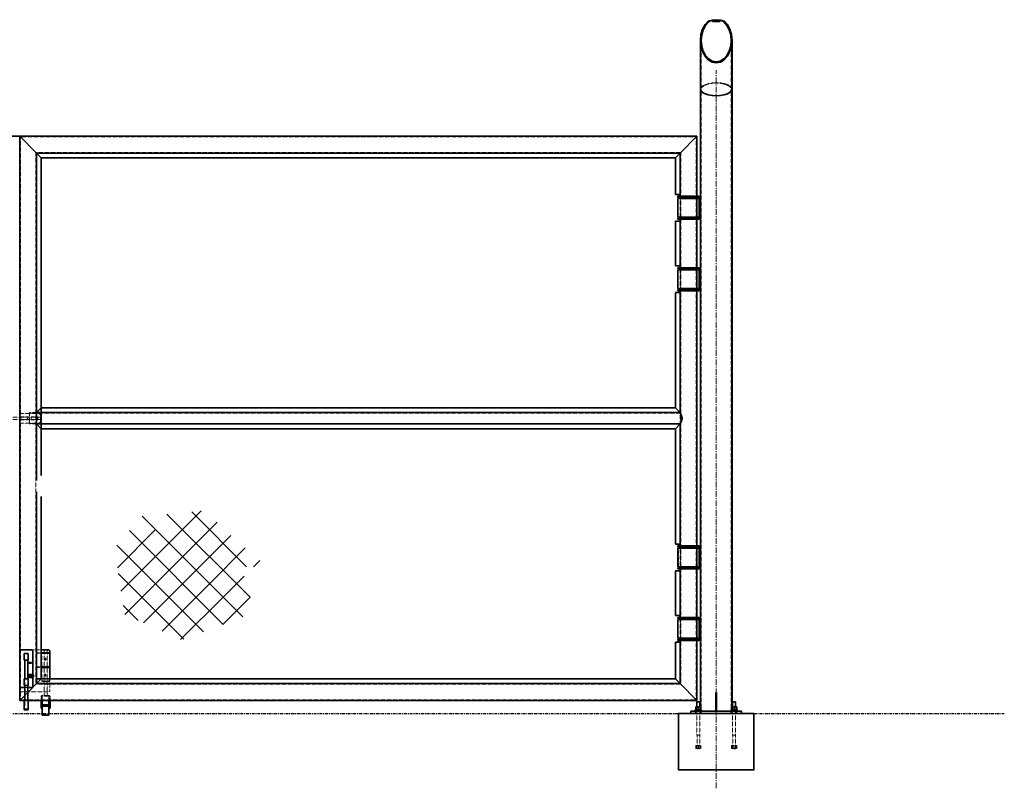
# Model space of a CAD drawing. Header units: millimetres. Extents: x 87190 to 157510, y -45248 to -22739.
# Tile 14 of 20: x 110350 to 115585, y -32995 to -28907. Entities that reach past the tile are written whole.
import ezdxf

# ---------------------------------------------------------------- set-up
doc = ezdxf.new("R2010")
doc.units = ezdxf.units.MM
doc.header["$LTSCALE"] = 5
for name, pattern in [('CENTER', [2, 1.25, -0.25, 0.25, -0.25]), ('HIDDEN', [0.375, 0.25, -0.125]), ('XKITLINE00', [0]), ('XKITLINE01', [4, 1, -1, 1, -1]), ('XKITLINE02', [4, 2, -2]), ('XKITLINE03', [6, 3, -1, 1, -1])]:
    doc.linetypes.add(name, pattern=pattern)
for name, color, linetype, lineweight in [('C-PRI', 134, 'Continuous', 35), ('G-EJES', 4, 'CENTER', 5), ('S-NUEVA', 3, 'Continuous', 35), ('S-PRI-OCU', 30, 'HIDDEN', 9)]:
    doc.layers.add(name, color=color, linetype=linetype, lineweight=lineweight)

msp = doc.modelspace()

# ---------------------------------------------------------------- linework, layer by layer
at = {"color": 3, "linetype": 'XKITLINE00'}
for p, q in [((114016.4, -28916), (113987.6, -28944.9)), ((114044.3, -28916.2), (114040.1, -28912)), ((114070.7, -28916.2), (114066.4, -28912)), ((114134.6, -28986.8), (114130.9, -28990.5)), ((114134.6, -28986.8), (114134.6, -28986.8)), ((114009.6, -29111.8), (114006.2, -29115.2))]:
    msp.add_line(p, q, dxfattribs=at)
at = {"ltscale": 5}
msp.add_line((110350.9, -29527.6), (110350, -29527.6), dxfattribs=at)
at = {"color": 251, "linetype": 'XKITLINE00'}
for p, q in [((111536.3, -32083.9), (111001.2, -31548.8)), ((111575.6, -31979.5), (111133, -31536.9)), ((111144, -31691.6), (111315.2, -31520.4)), ((111556.4, -31816.6), (111264.7, -31524.9)), ((111215.8, -31763.4), (111399.3, -31579.9)), ((110869.6, -31822.3), (111072.1, -31619.7)), ((111432.1, -32123.4), (110933.6, -31624.8)), ((111287.7, -31835.2), (111472.2, -31650.7)), ((111327.9, -32162.9), (110866.5, -31701.4)), ((110888.8, -31946.7), (111144, -31691.6)), ((111359.5, -31907.1), (111549.5, -31717.1)), ((110908.7, -32070.5), (111215.8, -31763.4)), ((111593.6, -31816.6), (111626.8, -31783.5)), ((111223.7, -32202.3), (110874.3, -31853)), ((111007.8, -32115.1), (111287.7, -31835.2)), ((111431.4, -31978.9), (111544, -31866.3)), ((111106.9, -32159.7), (111359.5, -31907.1)), ((111206, -32204.3), (111431.4, -31978.9)), ((111503.2, -32050.8), (111576.1, -31977.9)), ((110980.6, -32102.9), (110900.6, -32022.9)), ((111429.6, -32124.3), (111503.2, -32050.8))]:
    msp.add_line(p, q, dxfattribs=at)
at = {"color": 8, "linetype": 'XKITLINE00'}
for p, q in [((110467.1, -32551.3), (110464.1, -32551.3)), ((110505.6, -32551.3), (110470.6, -32551.3)), ((110512.1, -32551.3), (110509.1, -32551.3)), ((110467.1, -32559.7), (110464.1, -32559.7)), ((110505.6, -32559.7), (110470.6, -32559.7)), ((110512.1, -32559.7), (110509.1, -32559.7))]:
    msp.add_line(p, q, dxfattribs=at)
at = {"color": 251, "linetype": 'XKITLINE03'}
msp.add_line((100333.8, -32597.6), (115584.7, -32597.6), dxfattribs=at)
at = {"color": 135, "linetype": 'XKITLINE00'}
msp.add_line((113878.3, -32597.6), (114228.3, -32597.6), dxfattribs=at)
at = {"color": 8, "linetype": 'XKITLINE02'}
for p, q in [((113943.2, -32597.6), (113943.2, -32585.6)), ((113943.2, -32597.6), (113943.2, -32585.6)), ((113973.4, -32597.6), (113973.4, -32585.6)), ((113973.4, -32597.6), (113973.4, -32585.6)), ((114133.2, -32597.6), (114133.2, -32585.6)), ((114133.2, -32597.6), (114133.2, -32585.6)), ((114163.4, -32597.6), (114163.4, -32585.6)), ((114163.4, -32597.6), (114163.4, -32585.6))]:
    msp.add_line(p, q, dxfattribs=at)
at = {"color": 134, "linetype": 'XKITLINE01'}
for centre, start, end in [((110451.3, -31012.6), 22.5, 67.5), ((110451.3, -31012.6), 22.5, 67.5), ((110451.3, -31042.6), 292.5, 337.5), ((110451.3, -31042.6), 292.5, 337.5), ((110360.4, -32268.5), 112.5, 157.5), ((110360.7, -32268.5), 112.5, 157.5), ((110360.7, -32268.5), 112.5, 157.5), ((110410.4, -32268.5), 22.5, 67.5), ((110500.7, -32268.5), 22.5, 67.5)]:
    msp.add_arc(centre, 10, start, end, dxfattribs=at)
at = {"linetype": 'XKITLINE00'}
for centre, start, end in [((110360.4, -32268.5), 112.5, 157.5), ((110410.4, -32268.5), 22.5, 67.5), ((110500.7, -32268.5), 22.5, 67.5)]:
    msp.add_arc(centre, 10, start, end, dxfattribs=at)
at = {"color": 8, "linetype": 'Continuous'}
for points in [[(110486.5, -32300.9), (110484.2, -32303.1), (110483.9, -32304.7)], [(110486.5, -32300.9), (110483.9, -32304.7), (110483.9, -32312.7)], [(110486.5, -32300.9), (110483.9, -32312.7), (110484.2, -32314.3)], [(110486.5, -32300.9), (110485.1, -32301.8), (110484.2, -32303.1)], [(110486.5, -32300.9), (110484.2, -32314.3), (110485.1, -32315.7)], [(110486.5, -32300.9), (110485.1, -32315.7), (110486.5, -32316.6)], [(110486.5, -32300.9), (110489.7, -32300.9), (110488.1, -32300.6)], [(110486.5, -32300.9), (110486.5, -32316.6), (110488.1, -32316.9)], [(110486.5, -32300.9), (110488.1, -32316.9), (110489.7, -32316.6)], [(110486.5, -32300.9), (110489.7, -32316.6), (110491.1, -32315.7)], [(110486.5, -32300.9), (110491.1, -32315.7), (110492, -32314.3)], [(110486.5, -32300.9), (110492, -32314.3), (110492.3, -32312.7)], [(110486.5, -32300.9), (110492.3, -32312.7), (110492.3, -32304.7)], [(110486.5, -32300.9), (110492.3, -32304.7), (110492, -32303.1)], [(110486.5, -32300.9), (110492, -32303.1), (110491.1, -32301.8)], [(110486.5, -32300.9), (110491.1, -32301.8), (110489.7, -32300.9)], [(110486.5, -32385.9), (110484.2, -32388.1), (110483.9, -32389.7)], [(110486.5, -32385.9), (110483.9, -32389.7), (110483.9, -32397.7)], [(110486.5, -32385.9), (110483.9, -32397.7), (110484.2, -32399.3)], [(110486.5, -32385.9), (110485.1, -32386.8), (110484.2, -32388.1)], [(110486.5, -32385.9), (110484.2, -32399.3), (110485.1, -32400.7)], [(110486.5, -32385.9), (110485.1, -32400.7), (110486.5, -32401.6)], [(110486.5, -32385.9), (110489.7, -32385.9), (110488.1, -32385.6)], [(110486.5, -32385.9), (110486.5, -32401.6), (110488.1, -32401.9)], [(110486.5, -32385.9), (110488.1, -32401.9), (110489.7, -32401.6)], [(110486.5, -32385.9), (110489.7, -32401.6), (110491.1, -32400.7)], [(110486.5, -32385.9), (110491.1, -32400.7), (110492, -32399.3)], [(110486.5, -32385.9), (110492, -32399.3), (110492.3, -32397.7)], [(110486.5, -32385.9), (110492.3, -32397.7), (110492.3, -32389.7)], [(110486.5, -32385.9), (110492.3, -32389.7), (110492, -32388.1)], [(110486.5, -32385.9), (110492, -32388.1), (110491.1, -32386.8)], [(110486.5, -32385.9), (110491.1, -32386.8), (110489.7, -32385.9)], [(110464.1, -32551.3), (110464.1, -32559.7), (110467.1, -32559.7)], [(110464.1, -32551.3), (110467.1, -32559.7), (110467.1, -32551.3)], [(110470.6, -32551.3), (110470.6, -32559.7), (110505.6, -32559.7)], [(110470.6, -32551.3), (110505.6, -32559.7), (110505.6, -32551.3)], [(110509.1, -32551.3), (110509.1, -32559.7), (110512.1, -32559.7)], [(110509.1, -32551.3), (110512.1, -32559.7), (110512.1, -32551.3)]]:
    msp.add_solid(points, dxfattribs=at)
at = {"layer": 'C-PRI'}
msp.add_lwpolyline([(113853.3, -32597.6), (114253.3, -32597.6), (114253.3, -32897.6), (113853.3, -32897.6), (113853.3, -32597.6)], dxfattribs=at)
at = {"layer": 'G-EJES', "ltscale": 5}
msp.add_line((114053.3, -32995.4), (114053.3, -29176.4), dxfattribs=at)
at = {"layer": 'S-NUEVA', "linetype": 'XKITLINE00'}
for p, q in [((113993.8, -28933.5), (113980.4, -28958.1)), ((113983.9, -28960.9), (113996.6, -28937.5)), ((114009.9, -28916), (113993.8, -28933.5)), ((113996.6, -28937.5), (114013.2, -28919.4)), ((114011.2, -28915.3), (114009.9, -28916)), ((114009.9, -28916), (114019.1, -28916)), ((114031.5, -28909.3), (114011.2, -28915.3)), ((114013.2, -28919.4), (114019.1, -28916)), ((114019.1, -28916), (114032.6, -28912.1)), ((114053.3, -28907.3), (114031.5, -28909.3)), ((114043.1, -28911.1), (114032.6, -28912.1)), ((114032.9, -28916.2), (114040.2, -28912)), ((114073.7, -28916.2), (114032.9, -28916.2)), ((114053.3, -28908.1), (114040.2, -28912)), ((114040.2, -28912), (114066.4, -28912)), ((114075.1, -28909.3), (114053.3, -28907.3)), ((114053.3, -28908.1), (114066.4, -28912)), ((114074, -28912.1), (114063.5, -28911.1)), ((114066.4, -28912), (114073.7, -28916.2)), ((114074, -28912.1), (114087.5, -28916)), ((114095.4, -28915.3), (114075.1, -28909.3)), ((114087.5, -28916), (114096.7, -28916)), ((114087.5, -28916), (114093.4, -28919.4)), ((114093.4, -28919.4), (114110, -28937.5)), ((114096.7, -28916), (114095.4, -28915.3)), ((114112.8, -28933.5), (114096.7, -28916)), ((114110, -28937.5), (114122.7, -28960.9)), ((114126.2, -28958.1), (114112.8, -28933.5)), ((113972, -28986.8), (113969.1, -29017.6)), ((113980.4, -28958.1), (113972, -28986.8)), ((113973.1, -29017.6), (113975.9, -28988.3)), ((113975.9, -28988.3), (113983.9, -28960.9)), ((114122.7, -28960.9), (114130.7, -28988.3)), ((114134.6, -28986.8), (114126.2, -28958.1)), ((114130.7, -28988.3), (114133.4, -29017.6)), ((114137.4, -29017.6), (114134.6, -28986.8)), ((113969.1, -29017.6), (113969.1, -29277.6)), ((113969.1, -29017.6), (113972, -29048.4)), ((113972, -29048.4), (113980.4, -29077.1)), ((113975.9, -29046.9), (113973.1, -29017.6)), ((113983.9, -29074.3), (113975.9, -29046.9)), ((114130.7, -29046.9), (114122.7, -29074.3)), ((114126.2, -29077.1), (114134.6, -29048.4)), ((114133.4, -29017.6), (114130.7, -29046.9)), ((114134.6, -29048.4), (114137.4, -29017.6)), ((114137.4, -29277.6), (114137.4, -29017.6)), ((113980.4, -29077.1), (113993.8, -29101.7)), ((113996.6, -29097.7), (113983.9, -29074.3)), ((113993.8, -29101.7), (114011.2, -29120.7)), ((114013.2, -29115.8), (113996.6, -29097.7)), ((114110, -29097.7), (114093.4, -29115.8)), ((114095.4, -29120.7), (114112.8, -29101.7)), ((114122.7, -29074.3), (114110, -29097.7)), ((114112.8, -29101.7), (114126.2, -29077.1)), ((114011.2, -29120.7), (114031.5, -29132.5)), ((114032.5, -29127.1), (114013.2, -29115.8)), ((114031.5, -29132.5), (114053.3, -29136.6)), ((114053.3, -29130.9), (114032.5, -29127.1)), ((114074, -29127.1), (114053.3, -29130.9)), ((114053.3, -29136.6), (114075.1, -29132.5)), ((114093.4, -29115.8), (114074, -29127.1)), ((114075.1, -29132.5), (114095.4, -29120.7)), ((113969.1, -29277.6), (113969.1, -29857.6)), ((113972, -29286.6), (113969.1, -29277.6)), ((113980.4, -29295), (113972, -29286.6)), ((113993.8, -29302.2), (113980.4, -29295)), ((114011.2, -29307.7), (113993.8, -29302.2)), ((114031.5, -29311.2), (114011.2, -29307.7)), ((114053.3, -29312.4), (114031.5, -29311.2)), ((114075.1, -29311.2), (114053.3, -29312.4)), ((114095.4, -29307.7), (114075.1, -29311.2)), ((114112.8, -29302.2), (114095.4, -29307.7)), ((114126.2, -29295), (114112.8, -29302.2)), ((114134.6, -29286.6), (114126.2, -29295)), ((114134.6, -29286.6), (114137.4, -29277.6)), ((114137.4, -29277.6), (114137.4, -29832.6)), ((106750.4, -29527.6), (113950.4, -29527.6)), ((110350.9, -29527.6), (110439.8, -29616.5)), ((110350.9, -29527.6), (110350.9, -32266.4)), ((110350.9, -29527.6), (110439.8, -29616.5)), ((113861.5, -29616.5), (113950.4, -29527.6)), ((113861.5, -29616.5), (113950.4, -29527.6)), ((113950.4, -29527.6), (113950.4, -32527.6)), ((113950.4, -29527.6), (113950.4, -29846.5)), ((110439.8, -29616.5), (110439.9, -29616.5)), ((110439.8, -29616.5), (110439.8, -31357.4)), ((110439.9, -29616.5), (110465.3, -29641.9)), ((110439.9, -29616.5), (110439.9, -31357.4)), ((110465.3, -29641.9), (110439.9, -29616.5)), ((110439.9, -29616.5), (113861.5, -29616.5)), ((113861.5, -29616.5), (113836.1, -29641.9)), ((113861.5, -29616.5), (113836.1, -29641.9)), ((113861.5, -29616.5), (113861.5, -29836.5)), ((110465.3, -29641.9), (110465.3, -31332)), ((113836.1, -29641.9), (110465.3, -29641.9)), ((113836.1, -29641.9), (113836.1, -29836.5)), ((114137.4, -29832.6), (114137.4, -32561.7)), ((113861.5, -29836.5), (113836.1, -29836.5)), ((113848.8, -29852.5), (113848.8, -29846.5)), ((113963.1, -29846.5), (113848.8, -29846.5)), ((113963.1, -29852.5), (113848.8, -29852.5)), ((113848.8, -29957.5), (113848.8, -29857.5)), ((113848.8, -29857.5), (113963.1, -29857.5)), ((113861.5, -29836.5), (113861.5, -29846.5)), ((113861.5, -29852.5), (113861.5, -29857.5)), ((113905.9, -29852.5), (113905.9, -29846.5)), ((113950.4, -29852.5), (113950.4, -29857.5)), ((113963.1, -29852.5), (113963.1, -29846.5)), ((113963.1, -29957.5), (113963.1, -29857.5)), ((113969.1, -29857.6), (113963.1, -29857.6)), ((113963.1, -29957.6), (113963.1, -29857.6)), ((113969.1, -29857.6), (113969.1, -29857.6)), ((113969.1, -29857.6), (113969.1, -29957.6)), ((113861.5, -29978.5), (113836.1, -29978.5)), ((113836.1, -29978.5), (113836.1, -30216.6)), ((113861.5, -29978.5), (113836.1, -29978.5)), ((113963.1, -29957.5), (113848.8, -29957.5)), ((113848.8, -29968.5), (113848.8, -29962.5)), ((113963.1, -29962.5), (113848.8, -29962.5)), ((113963.1, -29968.5), (113848.8, -29968.5)), ((113861.5, -29957.5), (113861.5, -29962.5)), ((113861.5, -29968.5), (113861.5, -30226.6)), ((113861.5, -30216.6), (113861.5, -29978.5)), ((113905.9, -29968.5), (113905.9, -29962.5)), ((113950.4, -29957.5), (113950.4, -29962.5)), ((113950.4, -29968.5), (113950.4, -30226.6)), ((113969.1, -29957.6), (113963.1, -29957.6)), ((113963.1, -29968.5), (113963.1, -29962.5)), ((113969.1, -29957.6), (113969.1, -29957.6)), ((113969.1, -30237.6), (113969.1, -29957.6)), ((113836.1, -30216.6), (113861.5, -30216.6)), ((113848.8, -30232.6), (113848.8, -30226.6)), ((113963.1, -30226.6), (113848.8, -30226.6)), ((113963.1, -30232.6), (113848.8, -30232.6)), ((113848.8, -30337.6), (113848.8, -30237.6)), ((113848.8, -30237.6), (113963.1, -30237.6)), ((113861.5, -30232.6), (113861.5, -30237.6)), ((113905.9, -30232.6), (113905.9, -30226.6)), ((113950.4, -30232.6), (113950.4, -30237.6)), ((113963.1, -30232.6), (113963.1, -30226.6)), ((113963.1, -30337.6), (113963.1, -30237.6)), ((113969.1, -30237.6), (113963.1, -30237.6)), ((113963.1, -30337.6), (113963.1, -30237.6)), ((113969.1, -30237.6), (113969.1, -30237.6)), ((113969.1, -30237.6), (113969.1, -30337.6)), ((113861.5, -30358.6), (113836.1, -30358.6)), ((113836.1, -30358.6), (113836.1, -30612)), ((113963.1, -30337.6), (113848.8, -30337.6)), ((113848.8, -30348.6), (113848.8, -30342.6)), ((113963.1, -30342.6), (113848.8, -30342.6)), ((113963.1, -30348.6), (113848.8, -30348.6)), ((113861.5, -30337.6), (113861.5, -30342.6)), ((113861.5, -30348.6), (113861.5, -30358.6)), ((113861.5, -30358.6), (113861.5, -30637.4)), ((113905.9, -30348.6), (113905.9, -30342.6)), ((113950.4, -30337.6), (113950.4, -30342.6)), ((113950.4, -30348.6), (113950.4, -30986.6)), ((113969.1, -30337.6), (113963.1, -30337.6)), ((113963.1, -30348.6), (113963.1, -30342.6)), ((113969.1, -30337.6), (113969.1, -30337.6)), ((113969.2, -31717.6), (113969.1, -30337.6)), ((113836.1, -30612), (113836.1, -30972)), ((113861.5, -30637.4), (113861.5, -30997.4)), ((110465.3, -30972), (110439.9, -30997.4)), ((110465.3, -30972), (110439.9, -30997.4)), ((113836.1, -30972), (110465.3, -30972)), ((113861.5, -30997.4), (113836.1, -30972)), ((113861.5, -30997.4), (113836.1, -30972)), ((110350, -31002.6), (110350.9, -31002.6)), ((110439.8, -30997.4), (110439.9, -30997.4)), ((110439.9, -30997.4), (113861.5, -30997.4)), ((113861.9, -30999.7), (113860, -30997.4)), ((113861.5, -30997.4), (113861.5, -30999.3)), ((113861.9, -30999.7), (113862.3, -31001.5)), ((113862.3, -31001.5), (113865.9, -31006.2)), ((113865.9, -31006.2), (113868.8, -31014.7)), ((113868.8, -31014.7), (113869.7, -31016)), ((113868.8, -31040.4), (113869.7, -31039.1)), ((113872, -31027.6), (113869.7, -31016)), ((113869.7, -31039.1), (113872, -31027.6)), ((110350, -31052.6), (110350.9, -31052.6)), ((110350.3, -31062.9), (110350.9, -31062.4)), ((110439.8, -31057.7), (110439.9, -31057.7)), ((110465.3, -31083.1), (110439.9, -31057.7)), ((113864.5, -31057.7), (110439.9, -31057.7)), ((110439.9, -31057.7), (110465.3, -31083.1)), ((113836.1, -31083.1), (110465.3, -31083.1)), ((113861.5, -31057.7), (113836.1, -31083.1)), ((113861.5, -31057.7), (113836.1, -31083.1)), ((113836.1, -31083.1), (113836.1, -31443.1)), ((113860, -31057.7), (113861.9, -31055.4)), ((113861.5, -31055.8), (113861.5, -31057.7)), ((113861.5, -31336.6), (113861.5, -31057.7)), ((113861.9, -31055.4), (113862.3, -31053.6)), ((113862.3, -31053.6), (113865.9, -31048.9)), ((113865.9, -31048.9), (113868.8, -31040.4)), ((113950.4, -31068.6), (113950.4, -31706.6)), ((113861.5, -31696.6), (113861.5, -31336.6)), ((110439.8, -31417.7), (110439.8, -32438.7)), ((110439.9, -31417.7), (110439.9, -32438.7)), ((110465.3, -31443.1), (110465.3, -32413.3)), ((113836.1, -31443.1), (113836.1, -31696.6)), ((113861.5, -31696.6), (113836.1, -31696.6)), ((113848.8, -31712.6), (113848.8, -31706.6)), ((113963.1, -31706.6), (113848.8, -31706.6)), ((113963.1, -31712.6), (113848.8, -31712.6)), ((113848.9, -31817.6), (113848.9, -31717.6)), ((113963.2, -31717.6), (113848.9, -31717.6)), ((113861.5, -31696.6), (113861.5, -31706.6)), ((113861.5, -31712.6), (113861.5, -31717.6)), ((113905.9, -31712.6), (113905.9, -31706.6)), ((113950.4, -31712.6), (113950.4, -31717.6)), ((113963.1, -31712.6), (113963.1, -31706.6)), ((113963.2, -31717.6), (113963.2, -31717.6)), ((113963.2, -31817.6), (113963.2, -31717.6)), ((113963.2, -31717.6), (113969.2, -31717.6)), ((113969.2, -31817.6), (113969.2, -31717.6)), ((113848.8, -31828.6), (113848.8, -31822.6)), ((113963.1, -31822.6), (113848.8, -31822.6)), ((113848.9, -31817.6), (113963.2, -31817.6)), ((113861.5, -31817.6), (113861.5, -31822.6)), ((113905.9, -31828.6), (113905.9, -31822.6)), ((113950.4, -31817.6), (113950.4, -31822.6)), ((113963.1, -31828.6), (113963.1, -31822.6)), ((113963.2, -31817.6), (113963.2, -31817.6)), ((113969.2, -31817.6), (113963.2, -31817.6)), ((113969.1, -32097.6), (113969.2, -31817.6)), ((113861.5, -31838.6), (113836.1, -31838.6)), ((113836.1, -31838.6), (113836.1, -32076.6)), ((113963.1, -31828.6), (113848.8, -31828.6)), ((113861.5, -31828.6), (113861.5, -32086.6)), ((113861.5, -32076.6), (113861.5, -31838.6)), ((113950.4, -31828.6), (113950.4, -32086.6)), ((113836.1, -32076.6), (113861.5, -32076.6)), ((113848.8, -32092.6), (113848.8, -32086.6)), ((113963.1, -32086.6), (113848.8, -32086.6)), ((113905.9, -32092.6), (113905.9, -32086.6)), ((113963.1, -32092.6), (113963.1, -32086.6)), ((113963.1, -32092.6), (113848.8, -32092.6)), ((113848.8, -32197.6), (113848.8, -32097.6)), ((113848.8, -32097.6), (113963.1, -32097.6)), ((113861.5, -32092.6), (113861.5, -32097.6)), ((113950.4, -32092.6), (113950.4, -32097.6)), ((113963.1, -32197.6), (113963.1, -32097.6)), ((113969.1, -32097.6), (113963.1, -32097.6)), ((113963.1, -32197.6), (113963.1, -32097.6)), ((113969.1, -32097.6), (113969.1, -32197.6)), ((113861.5, -32218.6), (113836.1, -32218.6)), ((113836.1, -32218.6), (113836.1, -32413.3)), ((113963.1, -32197.6), (113848.8, -32197.6)), ((113848.8, -32208.6), (113848.8, -32202.6)), ((113963.1, -32202.6), (113848.8, -32202.6)), ((113963.1, -32208.6), (113848.8, -32208.6)), ((113861.5, -32197.6), (113861.5, -32202.6)), ((113861.5, -32208.6), (113861.5, -32218.6)), ((113861.5, -32218.6), (113861.5, -32438.7)), ((113905.9, -32208.6), (113905.9, -32202.6)), ((113950.4, -32197.6), (113950.4, -32202.6)), ((113950.4, -32208.6), (113950.4, -32527.6)), ((113969.1, -32197.6), (113963.1, -32197.6)), ((113963.1, -32208.6), (113963.1, -32202.6)), ((113969.1, -32197.6), (113969.1, -32197.6)), ((113969.1, -32197.6), (113969.1, -32561.7)), ((110351.2, -32264.7), (110350.4, -32268.5)), ((110350.4, -32268.5), (110350.4, -32458.5)), ((110360.4, -32258.5), (110356.6, -32259.3)), ((110360.4, -32258.5), (110410.4, -32258.5)), ((110374.8, -32313.5), (110374.8, -32278.5)), ((110374.8, -32278.5), (110396.1, -32278.5)), ((110396.1, -32313.5), (110396.1, -32278.5)), ((110414.3, -32259.3), (110410.4, -32258.5)), ((110420.4, -32268.5), (110419.7, -32264.7)), ((110420.4, -32268.5), (110420.4, -32391)), ((110439.8, -32258.5), (110439.9, -32258.5)), ((110439.8, -32274), (110439.9, -32274)), ((110439.8, -32277), (110439.9, -32277)), ((110500.7, -32258.5), (110465.3, -32258.5)), ((110510.7, -32274), (110465.3, -32274)), ((110510.7, -32277), (110465.3, -32277)), ((110504.5, -32259.3), (110500.7, -32258.5)), ((110510.7, -32268.5), (110509.9, -32264.7)), ((110510.7, -32268.5), (110510.7, -32274)), ((110510.7, -32274), (110510.7, -32277)), ((110510.7, -32277), (110510.7, -32349.7)), ((110396.1, -32313.5), (110374.8, -32313.5)), ((110377.5, -32313.5), (110377.5, -32413.5)), ((110393.4, -32313.5), (110393.4, -32390.5)), ((110397.9, -32327), (110398.1, -32327)), ((110398.1, -32327), (110397.9, -32327)), ((110397.9, -32330), (110397.9, -32327)), ((110397.9, -32330), (110411.9, -32330)), ((110398.1, -32327), (110398.8, -32327)), ((110398.8, -32327), (110402.9, -32327)), ((110402.9, -32330), (110402.9, -32327)), ((110402.9, -32327), (110412.9, -32327)), ((110407.9, -32330), (110407.9, -32327)), ((110411.9, -32330), (110412.6, -32330)), ((110412.6, -32327), (110412.9, -32327)), ((110412.6, -32330), (110412.9, -32330)), ((110412.9, -32330), (110412.9, -32327)), ((110393.4, -32390.5), (110418.4, -32390.5)), ((110393.4, -32390.5), (110393.4, -32406.5)), ((110397.4, -32396), (110419.4, -32396)), ((110397.4, -32396), (110397.4, -32401)), ((110397.9, -32397), (110398.1, -32397)), ((110398.1, -32397), (110397.9, -32397)), ((110397.9, -32400), (110397.9, -32397)), ((110397.9, -32400), (110411.9, -32400)), ((110398.1, -32397), (110398.8, -32397)), ((110398.8, -32397), (110402.9, -32397)), ((110402.9, -32400), (110402.9, -32397)), ((110402.9, -32397), (110412.9, -32397)), ((110407.9, -32400), (110407.9, -32397)), ((110411.9, -32400), (110412.6, -32400)), ((110412.6, -32397), (110412.9, -32397)), ((110412.6, -32400), (110412.9, -32400)), ((110412.9, -32400), (110412.9, -32397)), ((110418.4, -32390.5), (110419.9, -32390.8)), ((110419.4, -32396), (110419.4, -32401)), ((110419.9, -32390.8), (110421.3, -32391.5)), ((110421.3, -32391.5), (110422.4, -32392.6)), ((110422.4, -32392.6), (110423.1, -32394)), ((110423.1, -32394), (110423.4, -32395.5)), ((110423.4, -32395.5), (110423.4, -32401.5)), ((110439.8, -32349.7), (110439.9, -32349.7)), ((110439.8, -32352.7), (110439.9, -32352.7)), ((110510.7, -32349.7), (110465.3, -32349.7)), ((110510.7, -32352.7), (110465.3, -32352.7)), ((110510.7, -32349.7), (110510.7, -32352.7)), ((110510.7, -32352.7), (110510.7, -32413.3)), ((110374.8, -32448.5), (110374.8, -32413.5)), ((110374.8, -32413.5), (110396.1, -32413.5)), ((110396.1, -32448.5), (110374.8, -32448.5)), ((110377.5, -32448.5), (110377.5, -32527.6)), ((110393.4, -32406.5), (110393.4, -32413.5)), ((110393.4, -32406.5), (110418.4, -32406.5)), ((110393.4, -32448.5), (110393.4, -32527.6)), ((110396.1, -32448.5), (110396.1, -32413.5)), ((110397.4, -32401), (110419.4, -32401)), ((110418.4, -32406.5), (110419.9, -32406.3)), ((110421.3, -32405.6), (110419.9, -32406.3)), ((110420.4, -32406), (110420.4, -32458.5)), ((110439.8, -32438.7), (110420.4, -32458)), ((110439.8, -32438.7), (110420.4, -32458)), ((110422.4, -32404.5), (110421.3, -32405.6)), ((110423.1, -32403.1), (110422.4, -32404.5)), ((110423.4, -32401.5), (110423.1, -32403.1)), ((110439.8, -32438.7), (110439.9, -32438.7)), ((113836.1, -32413.3), (110439.9, -32413.3)), ((110439.9, -32438.7), (110465.3, -32413.3)), ((110465.3, -32413.3), (110439.9, -32438.7)), ((113861.5, -32438.7), (110439.9, -32438.7)), ((113861.5, -32438.7), (113836.1, -32413.3)), ((113861.5, -32438.7), (113836.1, -32413.3)), ((113950.4, -32527.6), (113861.5, -32438.7)), ((113950.4, -32527.6), (113861.5, -32438.7)), ((110350.4, -32458.5), (110377.5, -32458.5)), ((110350.7, -32483.1), (110350.7, -32458.5)), ((110350.9, -32483.1), (110350.7, -32483.1)), ((110350.9, -32458.5), (110350.9, -32527.6)), ((110350.9, -32527.6), (110377.5, -32500.9)), ((110377.5, -32500.9), (110350.9, -32527.6)), ((110419.9, -32458.5), (110393.4, -32485)), ((110420.4, -32458.5), (110393.4, -32458.5)), ((110419.9, -32458.5), (110393.4, -32485)), ((114055.3, -32485.6), (114051.3, -32485.6)), ((114051.3, -32485.6), (114051.3, -32585.6)), ((114055.3, -32485.6), (114055.3, -32585.6)), ((110350.9, -32527.6), (110374.8, -32527.6)), ((110374.8, -32577.6), (110374.8, -32527.6)), ((110374.8, -32527.6), (110396.1, -32527.6)), ((113950.4, -32527.6), (110396.1, -32527.6)), ((110396.1, -32577.6), (110396.1, -32527.6)), ((110464.1, -32527.6), (110464.1, -32568.5)), ((110467.1, -32527.6), (110467.1, -32568.5)), ((110470.6, -32527.6), (110470.6, -32606.3)), ((110505.6, -32527.6), (110505.6, -32596.6)), ((110509.1, -32527.6), (110509.1, -32568.5)), ((110512.1, -32527.6), (110512.1, -32568.5)), ((113950.3, -32561.7), (113950.3, -32535.6)), ((113950.3, -32535.6), (113966.2, -32535.6)), ((113966.2, -32561.7), (113966.2, -32535.6)), ((114140.3, -32561.7), (114140.3, -32535.6)), ((114140.3, -32535.6), (114156.2, -32535.6)), ((114156.2, -32561.7), (114156.2, -32535.6)), ((110396.1, -32577.6), (110374.8, -32577.6)), ((110467.1, -32568.5), (110464.1, -32568.5)), ((110470.6, -32606.3), (110505.6, -32606.3)), ((110505.6, -32606.3), (110505.6, -32596.6)), ((110512.1, -32568.5), (110509.1, -32568.5)), ((114188.3, -32585.6), (113918.3, -32585.6)), ((113918.3, -32585.6), (113918.3, -32585.6)), ((113918.3, -32597.6), (113918.3, -32585.6)), ((113942, -32585.6), (113942, -32577.6)), ((113942, -32577.6), (113945.2, -32577.6)), ((113972, -32561.7), (113944.5, -32561.7)), ((113944.5, -32577.6), (113944.5, -32561.7)), ((113951, -32577.6), (113945.2, -32577.6)), ((113974.5, -32577.6), (113951, -32577.6)), ((113958.3, -32561.7), (113958.3, -32577.6)), ((113958.3, -32577.6), (113958.3, -32585.6)), ((113972, -32577.6), (113972, -32561.7)), ((113974.5, -32585.6), (113974.5, -32577.6)), ((114051.3, -32565.6), (114055.3, -32565.6)), ((114055.3, -32585.6), (114051.3, -32585.6)), ((114132, -32585.6), (114132, -32577.6)), ((114132, -32577.6), (114135.2, -32577.6)), ((114162, -32561.7), (114134.5, -32561.7)), ((114134.5, -32577.6), (114134.5, -32561.7)), ((114141, -32577.6), (114135.2, -32577.6)), ((114141, -32577.6), (114164.5, -32577.6)), ((114148.3, -32561.7), (114148.3, -32577.6)), ((114148.3, -32577.6), (114148.3, -32585.6)), ((114162, -32577.6), (114162, -32561.7)), ((114164.5, -32585.6), (114164.5, -32577.6)), ((114188.3, -32585.6), (114188.3, -32585.6)), ((114188.3, -32585.6), (114188.3, -32597.6))]:
    msp.add_line(p, q, dxfattribs=at)
at = {"layer": 'S-NUEVA'}
msp.add_line((110350.9, -29527.6), (112247.6, -29527.6), dxfattribs=at)
at = {"layer": 'S-PRI-OCU'}
for p, q in [((114053.3, -28910.2), (114032.9, -28916.2)), ((114053.3, -28910.1), (114043.1, -28911.1)), ((114053.3, -28910.2), (114053.3, -28908.1)), ((114063.5, -28911.1), (114053.3, -28910.1)), ((114053.3, -28910.2), (114073.7, -28916.2)), ((113973.1, -29017.6), (113973.1, -29277.6)), ((114133.4, -29017.6), (114133.4, -29277.6)), ((113972, -29268.5), (113980.4, -29260.1)), ((113980.4, -29260.1), (113993.8, -29252.9)), ((113983.9, -29261), (113996.6, -29254.1)), ((113993.8, -29252.9), (114011.2, -29247.4)), ((113996.6, -29254.1), (114013.2, -29248.8)), ((114011.2, -29247.4), (114031.5, -29243.9)), ((114013.2, -29248.8), (114032.5, -29245.5)), ((114031.5, -29243.9), (114053.3, -29242.7)), ((114032.5, -29245.5), (114053.3, -29244.4)), ((114053.3, -29242.7), (114075.1, -29243.9)), ((114053.3, -29244.4), (114074, -29245.5)), ((114074, -29245.5), (114093.4, -29248.8)), ((114095.4, -29247.4), (114075.1, -29243.9)), ((114093.4, -29248.8), (114110, -29254.1)), ((114112.8, -29252.9), (114095.4, -29247.4)), ((114110, -29254.1), (114122.7, -29261)), ((114126.2, -29260.1), (114112.8, -29252.9)), ((114134.6, -29268.5), (114126.2, -29260.1)), ((113969.1, -29277.6), (113972, -29268.5)), ((113973.1, -29277.6), (113975.9, -29269)), ((113975.9, -29286.1), (113973.1, -29277.6)), ((113973.1, -29277.6), (113973.1, -31865.6)), ((113975.9, -29269), (113983.9, -29261)), ((113983.9, -29294.2), (113975.9, -29286.1)), ((113996.6, -29301), (113983.9, -29294.2)), ((114013.2, -29306.3), (113996.6, -29301)), ((114032.5, -29309.6), (114013.2, -29306.3)), ((114053.3, -29310.8), (114032.5, -29309.6)), ((114074, -29309.6), (114053.3, -29310.8)), ((114093.4, -29306.3), (114074, -29309.6)), ((114110, -29301), (114093.4, -29306.3)), ((114122.7, -29294.2), (114110, -29301)), ((114122.7, -29261), (114130.7, -29269)), ((114130.7, -29286.1), (114122.7, -29294.2)), ((114130.7, -29269), (114133.4, -29277.6)), ((114133.4, -29277.6), (114130.7, -29286.1)), ((114133.4, -29277.6), (114133.4, -31865.6)), ((114137.4, -29277.6), (114134.6, -29268.5)), ((110353.9, -29530.6), (112244.6, -29530.6)), ((110353.9, -29530.6), (110353.9, -32524.6)), ((112056.7, -29530.6), (113947.4, -29530.6)), ((113947.4, -29530.6), (113947.4, -31804.6)), ((110436.8, -29613.5), (113864.5, -29613.5)), ((110436.8, -29613.5), (110436.8, -32441.7)), ((110439.9, -29616.5), (113861.5, -29616.5)), ((113861.5, -29616.5), (113861.5, -29836.5)), ((113864.5, -29613.5), (113864.5, -31721.7)), ((113836.1, -29836.5), (113861.5, -29836.5)), ((113851.8, -29957.5), (113851.8, -29857.5)), ((113861.5, -29846.5), (113861.5, -29852.5)), ((113861.5, -29857.5), (113861.5, -29957.5)), ((113905.9, -29852.5), (113905.9, -29846.5)), ((113950.4, -29846.5), (113950.4, -29852.5)), ((113950.4, -29857.5), (113950.4, -29957.5)), ((113960.1, -29957.5), (113960.1, -29857.5)), ((113963.1, -29857.6), (113963.1, -29957.6)), ((113969.1, -29857.6), (113969.1, -29957.6)), ((113969.1, -29957.6), (113969.1, -29857.6)), ((113836.1, -29978.5), (113861.5, -29978.5)), ((113836.1, -29978.5), (113861.5, -29978.5)), ((113861.5, -29962.5), (113861.5, -29968.5)), ((113905.9, -29968.5), (113905.9, -29962.5)), ((113950.4, -29962.5), (113950.4, -29968.5)), ((113973.1, -29997.6), (113973.1, -32585.6)), ((114133.4, -29997.6), (114133.4, -32585.6)), ((113836.1, -30216.6), (113861.5, -30216.6)), ((113851.8, -30337.6), (113851.8, -30237.6)), ((113861.5, -30226.6), (113861.5, -30232.6)), ((113861.5, -30237.6), (113861.5, -30337.6)), ((113905.9, -30232.6), (113905.9, -30226.6)), ((113947.4, -30250.6), (113947.4, -32524.6)), ((113950.4, -30226.6), (113950.4, -30232.6)), ((113950.4, -30237.6), (113950.4, -30337.6)), ((113960.1, -30337.6), (113960.1, -30237.6)), ((113963.1, -30237.6), (113963.1, -30337.6)), ((113969.1, -30237.6), (113969.1, -30337.6)), ((113969.1, -30337.6), (113969.1, -30237.6)), ((113861.5, -30342.6), (113861.5, -30348.6)), ((113864.5, -30333.5), (113864.5, -32441.7)), ((113905.9, -30348.6), (113905.9, -30342.6)), ((113950.4, -30342.6), (113950.4, -30348.6)), ((110231, -31021.2), (110466, -31021.2)), ((110231, -31033.9), (110466, -31033.9)), ((110352.3, -31033.9), (110336.3, -31033.9)), ((110350.9, -31002.6), (110401.3, -31002.6)), ((110352.3, -31033.9), (110352.3, -31058.9)), ((110356.3, -31019), (110391.3, -31019)), ((110356.3, -31019), (110356.3, -31036.1)), ((110356.3, -31020.8), (110391.3, -31020.8)), ((110356.3, -31034.3), (110391.3, -31034.3)), ((110356.3, -31036.1), (110391.3, -31036.1)), ((110391.3, -31036.1), (110391.3, -31019)), ((110401.3, -31052.6), (110401.3, -31002.6)), ((110401.3, -31052.6), (110401.3, -31002.6)), ((110401.3, -31002.6), (110451.3, -31002.6)), ((110401.3, -31052.6), (110401.3, -31002.6)), ((110401.3, -31052.6), (110401.3, -31002.6)), ((110403.1, -30997.4), (110439.8, -30997.4)), ((110403.1, -31057.7), (110403.1, -30997.4)), ((110403.1, -31000.4), (113860, -31000.4)), ((110411.3, -31019), (110446.3, -31019)), ((110411.3, -31019), (110411.3, -31036.1)), ((110411.3, -31020.8), (110446.3, -31020.8)), ((110411.3, -31034.3), (110446.3, -31034.3)), ((110411.3, -31036.1), (110446.3, -31036.1)), ((110439.8, -30997.4), (110439.8, -31057.7)), ((110439.9, -30997.4), (113864.5, -30997.4)), ((110446.3, -31036.1), (110446.3, -31019)), ((110451.3, -31002.6), (110455.2, -31003.3)), ((110455.2, -31003.3), (110451.3, -31002.6)), ((110460.6, -31008.7), (110461.3, -31012.6)), ((110461.3, -31012.6), (110460.6, -31008.7)), ((110461.3, -31042.6), (110461.3, -31012.6)), ((110461.3, -31012.6), (110461.3, -31012.6)), ((110461.3, -31042.6), (110461.3, -31012.6)), ((110466, -31021.2), (110466, -31033.9)), ((113860, -30997.4), (113861.9, -30999.7)), ((113860, -30999.7), (113860, -30997.4)), ((113860, -31000.4), (113860, -30999.7)), ((113860, -31000.4), (113861.7, -31002.5)), ((113861.7, -31002.5), (113860, -31000.4)), ((113861.5, -30999.3), (113861.5, -31055.8)), ((113861.7, -31002.5), (113862.3, -31005)), ((113862.3, -31005), (113861.7, -31002.5)), ((113862.3, -31001.5), (113861.9, -30999.7)), ((113865.9, -31006.2), (113862.3, -31001.5)), ((113862.3, -31005), (113864.8, -31008.4)), ((113864.8, -31008.4), (113862.3, -31005)), ((113867.8, -31017.2), (113864.8, -31008.4)), ((113864.8, -31008.4), (113867.8, -31017.2)), ((113867.8, -31037.9), (113864.8, -31046.8)), ((113864.8, -31046.8), (113867.8, -31037.9)), ((113868.8, -31014.8), (113865.9, -31006.2)), ((113868.8, -31027.6), (113867.8, -31017.2)), ((113867.8, -31017.2), (113868.8, -31027.6)), ((113868.8, -31027.6), (113867.8, -31037.9)), ((113867.8, -31037.9), (113868.8, -31027.6)), ((113869.7, -31016), (113868.8, -31014.8)), ((113869.7, -31039.1), (113868.8, -31040.3)), ((113871.9, -31027.6), (113869.7, -31016)), ((113869.7, -31039.1), (113871.9, -31027.6)), ((110351.4, -31061.8), (110350.3, -31062.9)), ((110350.9, -31052.6), (110401.3, -31052.6)), ((110350.9, -31062.4), (110351.4, -31061.8)), ((110351.4, -31061.8), (110352.1, -31060.4)), ((110352.1, -31060.4), (110352.3, -31058.9)), ((110401.3, -31052.6), (110451.3, -31052.6)), ((110403.1, -31054.7), (113860, -31054.7)), ((110403.1, -31057.7), (110439.8, -31057.7)), ((110439.9, -31057.7), (113860, -31057.7)), ((110455.2, -31051.8), (110451.3, -31052.6)), ((110451.3, -31052.6), (110455.2, -31051.8)), ((110461.3, -31042.6), (110460.6, -31046.4)), ((110460.6, -31046.4), (110461.3, -31042.6)), ((110461.3, -31042.6), (110461.3, -31042.6)), ((113860, -31054.7), (113861.7, -31052.6)), ((113860, -31054.7), (113861.7, -31052.6)), ((113860, -31057.7), (113860, -31054.7)), ((113860, -31057.7), (113861.9, -31055.4)), ((113862.3, -31050.1), (113861.7, -31052.6)), ((113861.7, -31052.6), (113862.3, -31050.1)), ((113862.3, -31053.6), (113861.9, -31055.4)), ((113864.8, -31046.8), (113862.3, -31050.1)), ((113862.3, -31050.1), (113864.8, -31046.8)), ((113865.9, -31048.9), (113862.3, -31053.6)), ((113868.8, -31040.3), (113865.9, -31048.9)), ((113851.9, -31817.6), (113851.9, -31717.6)), ((113861.5, -31706.6), (113861.5, -31712.6)), ((113861.5, -31717.6), (113861.5, -31817.6)), ((113905.9, -31712.6), (113905.9, -31706.6)), ((113950.4, -31706.6), (113950.4, -31712.6)), ((113950.4, -31717.6), (113950.4, -31817.6)), ((113960.2, -31817.6), (113960.2, -31717.6)), ((113963.2, -31717.6), (113963.2, -31817.6)), ((113963.2, -31717.6), (113963.2, -31717.6)), ((113963.2, -31817.6), (113963.2, -31717.6)), ((113969.1, -31717.6), (113969.1, -31817.6)), ((113969.2, -31817.6), (113969.2, -31717.6)), ((113861.5, -31822.6), (113861.5, -31828.6)), ((113905.9, -31828.6), (113905.9, -31822.6)), ((113922.8, -31817.6), (113923.7, -31817.6)), ((113950.4, -31822.6), (113950.4, -31828.6)), ((113963.2, -31817.6), (113963.2, -31817.6)), ((113836.1, -31838.6), (113861.5, -31838.6)), ((113836.1, -32076.6), (113861.5, -32076.6)), ((113861.5, -32086.6), (113861.5, -32092.6)), ((113905.9, -32092.6), (113905.9, -32086.6)), ((113950.4, -32086.6), (113950.4, -32092.6)), ((113851.8, -32197.6), (113851.8, -32097.6)), ((113861.5, -32097.6), (113861.5, -32197.6)), ((113950.4, -32097.6), (113950.4, -32197.6)), ((113960.1, -32197.6), (113960.1, -32097.6)), ((113963.1, -32197.6), (113963.1, -32097.6)), ((113969.1, -32197.6), (113969.1, -32097.6)), ((113969.1, -32097.6), (113969.1, -32197.6)), ((113861.5, -32202.6), (113861.5, -32208.6)), ((113861.5, -32218.6), (113861.5, -32438.7)), ((113905.9, -32208.6), (113905.9, -32202.6)), ((113922.7, -32197.6), (113923.6, -32197.6)), ((113950.4, -32202.6), (113950.4, -32208.6)), ((110350.4, -32268.5), (110351.2, -32264.7)), ((110351.5, -32264.7), (110350.7, -32268.5)), ((110350.7, -32268.5), (110351.5, -32264.7)), ((110350.7, -32268.5), (110350.7, -32458.5)), ((110350.9, -32266.4), (110350.9, -32458.5)), ((110356.6, -32259.3), (110360.4, -32258.5)), ((110360.7, -32258.5), (110356.9, -32259.3)), ((110356.9, -32259.3), (110360.7, -32258.5)), ((110360.7, -32258.5), (110439.8, -32258.5)), ((110376.6, -32313.5), (110376.6, -32278.5)), ((110394.3, -32313.5), (110394.3, -32278.5)), ((110410.4, -32258.5), (110414.3, -32259.3)), ((110419.7, -32264.7), (110420.4, -32268.5)), ((110439.8, -32277), (110439.8, -32274)), ((110465.3, -32274), (110439.8, -32274)), ((110465.3, -32277), (110439.8, -32277)), ((110465.3, -32258.5), (110439.9, -32258.5)), ((110467.6, -32275.5), (110467.6, -32427)), ((110508.6, -32275.5), (110467.6, -32275.5)), ((110508.6, -32278.5), (110467.6, -32278.5)), ((110480.2, -32258.5), (110480.2, -32501.7)), ((110480.2, -32258.5), (110496, -32258.5)), ((110480.2, -32275.5), (110480.2, -32278.5)), ((110496, -32258.5), (110496, -32501.7)), ((110496, -32278.5), (110496, -32275.5)), ((110500.7, -32258.5), (110504.5, -32259.3)), ((110508.6, -32427), (110508.6, -32275.5)), ((110509.9, -32264.7), (110510.7, -32268.5)), ((110510.7, -32274), (110510.7, -32277)), ((110377.5, -32312.6), (110377.5, -32313.5)), ((110393.4, -32312.6), (110377.5, -32312.6)), ((110393.4, -32312.6), (110393.4, -32313.5)), ((110397.9, -32330), (110397.9, -32327)), ((110399.9, -32327), (110402.9, -32327)), ((110401.4, -32327), (110401.4, -32330)), ((110404.4, -32327), (110404.4, -32330)), ((110406.4, -32327), (110406.4, -32330)), ((110409.4, -32327), (110409.4, -32330)), ((110412.9, -32327), (110412.9, -32330)), ((110393.4, -32390.5), (110393.4, -32406.5)), ((110397.9, -32400), (110397.9, -32397)), ((110399.9, -32397), (110402.9, -32397)), ((110401.4, -32397), (110401.4, -32400)), ((110404.4, -32397), (110404.4, -32400)), ((110406.4, -32397), (110406.4, -32400)), ((110409.4, -32397), (110409.4, -32400)), ((110412.9, -32397), (110412.9, -32400)), ((110420.4, -32391), (110420.4, -32406)), ((110439.8, -32352.7), (110439.8, -32349.7)), ((110465.3, -32349.7), (110439.8, -32349.7)), ((110465.3, -32352.7), (110439.8, -32352.7)), ((110510.7, -32349.7), (110510.7, -32352.7)), ((110376.6, -32448.5), (110376.6, -32413.5)), ((110377.5, -32413.5), (110377.5, -32448.5)), ((110393.4, -32413.5), (110393.4, -32448.5)), ((110394.3, -32448.5), (110394.3, -32413.5)), ((110436.8, -32441.7), (113864.5, -32441.7)), ((110439.9, -32438.7), (113861.5, -32438.7)), ((110508.6, -32424), (110467.6, -32424)), ((110467.6, -32427), (110508.6, -32427)), ((110480.2, -32427), (110480.2, -32424)), ((110496, -32427), (110496, -32424)), ((110510.7, -32413.3), (110510.7, -32483.1)), ((110350.9, -32483.1), (110510.7, -32483.1)), ((110377.5, -32458.5), (110393.4, -32458.5)), ((110393.4, -32485), (110377.5, -32500.9)), ((110393.4, -32485), (110377.5, -32500.9)), ((110419.9, -32458.5), (110420.4, -32458)), ((110420.4, -32458), (110419.9, -32458.5)), ((110420.4, -32458), (110419.9, -32458.5)), ((110419.9, -32458.5), (110420.4, -32458)), ((110420.4, -32458), (110419.9, -32458.5)), ((110465, -32505), (110464.1, -32508.2)), ((110467.3, -32502.6), (110465, -32505)), ((110470.6, -32501.7), (110467.3, -32502.6)), ((110467.6, -32506.5), (110468.8, -32505.2)), ((110468.8, -32505.2), (110470.6, -32504.7)), ((110505.6, -32501.7), (110470.6, -32501.7)), ((110505.6, -32504.7), (110470.6, -32504.7)), ((110470.6, -32504.7), (110505.6, -32504.7)), ((110470.6, -32504.7), (110470.6, -32527.6)), ((110480.2, -32501.7), (110496, -32501.7)), ((110508.8, -32502.6), (110505.6, -32501.7)), ((110505.6, -32504.7), (110507.3, -32505.2)), ((110505.6, -32504.7), (110505.6, -32527.6)), ((110507.3, -32505.2), (110508.6, -32506.5)), ((110511.2, -32505), (110508.8, -32502.6)), ((110512.1, -32508.2), (110511.2, -32505)), ((114055.3, -32485.5), (114051.3, -32485.5)), ((114051.3, -32585.5), (114051.3, -32485.5)), ((114051.3, -32485.5), (114051.3, -32565.5)), ((114055.3, -32485.5), (114055.3, -32585.5)), ((114055.3, -32565.5), (114055.3, -32485.5)), ((114055.3, -32485.5), (114055.3, -32485.5)), ((113947.4, -32524.6), (110353.9, -32524.6)), ((110396.1, -32527.6), (110374.8, -32527.6)), ((110376.6, -32577.6), (110376.6, -32527.6)), ((110377.5, -32527.6), (110377.5, -32572.6)), ((110393.4, -32527.6), (110393.4, -32572.6)), ((110394.3, -32577.6), (110394.3, -32527.6)), ((110464.1, -32508.2), (110464.1, -32527.6)), ((110467.1, -32508.2), (110467.6, -32506.5)), ((110467.1, -32508.2), (110467.1, -32527.6)), ((110508.6, -32506.5), (110509.1, -32508.2)), ((110509.1, -32508.2), (110509.1, -32527.6)), ((110512.1, -32508.2), (110512.1, -32527.6)), ((113950.3, -32712.1), (113950.3, -32535.6)), ((113950.3, -32535.6), (113966.2, -32535.6)), ((113966.2, -32712.1), (113966.2, -32535.6)), ((114140.3, -32712.1), (114140.3, -32535.6)), ((114140.3, -32535.6), (114156.2, -32535.6)), ((114156.2, -32712.1), (114156.2, -32535.6)), ((110377.5, -32572.6), (110393.4, -32572.6)), ((114188.3, -32585.6), (113918.3, -32585.6)), ((113918.3, -32585.6), (113918.3, -32597.6)), ((114188.3, -32597.6), (113918.3, -32597.6)), ((114188.3, -32597.6), (113918.3, -32597.6)), ((113918.3, -32597.6), (113918.3, -32597.6)), ((113974.5, -32577.6), (113942, -32577.6)), ((113942, -32585.6), (113942, -32577.6)), ((113942, -32585.6), (113974.5, -32585.6)), ((113974.5, -32585.6), (113942, -32585.6)), ((113972, -32561.7), (113944.5, -32561.7)), ((113972, -32561.7), (113944.5, -32561.7)), ((113972, -32561.7), (113944.5, -32561.7)), ((113944.5, -32561.7), (113944.5, -32577.6)), ((113944.5, -32577.6), (113972, -32577.6)), ((113972, -32577.6), (113944.5, -32577.6)), ((113972, -32577.6), (113944.5, -32577.6)), ((113972, -32577.6), (113944.5, -32577.6)), ((113971.3, -32585.6), (113945.2, -32585.6)), ((113971.3, -32585.6), (113945.2, -32585.6)), ((113949.5, -32561.7), (113949.5, -32577.6)), ((113949.5, -32561.7), (113949.5, -32577.6)), ((113949.5, -32577.6), (113950.4, -32577.6)), ((113950.4, -32577.6), (113949.5, -32577.6)), ((113949.5, -32577.6), (113950.4, -32577.6)), ((113949.5, -32577.6), (113950.4, -32577.6)), ((113949.9, -32577.6), (113950.8, -32577.6)), ((113949.9, -32577.6), (113949.9, -32585.6)), ((113950.8, -32577.6), (113949.9, -32577.6)), ((113949.9, -32577.6), (113949.9, -32585.6)), ((113949.9, -32585.6), (113950.8, -32585.6)), ((113950.8, -32585.6), (113949.9, -32585.6)), ((113949.9, -32585.6), (113950.8, -32585.6)), ((113949.9, -32585.6), (113950.8, -32585.6)), ((113950.3, -32712.1), (113950.3, -32561.7)), ((113971.3, -32577.6), (113951, -32577.6)), ((113958.3, -32561.7), (113958.3, -32561.7)), ((113958.3, -32561.7), (113958.3, -32577.6)), ((113958.3, -32577.6), (113958.3, -32577.6)), ((113958.3, -32577.6), (113958.3, -32585.6)), ((113965.8, -32577.6), (113965.5, -32577.6)), ((113966.6, -32585.6), (113965.8, -32585.6)), ((113965.8, -32585.6), (113966.6, -32585.6)), ((113966.6, -32585.6), (113965.8, -32585.6)), ((113965.8, -32585.6), (113966.6, -32585.6)), ((113967, -32577.6), (113966.1, -32577.6)), ((113966.1, -32577.6), (113967, -32577.6)), ((113967, -32577.6), (113966.1, -32577.6)), ((113966.1, -32577.6), (113967, -32577.6)), ((113966.2, -32712.1), (113966.2, -32561.7)), ((113966.6, -32577.6), (113966.6, -32585.6)), ((113966.6, -32577.6), (113966.6, -32585.6)), ((113967, -32561.7), (113967, -32577.6)), ((113967, -32561.7), (113967, -32577.6)), ((113969.1, -32561.7), (113969.1, -32585.6)), ((113972, -32585.6), (113969.1, -32585.6)), ((113969.1, -32585.6), (113972, -32585.6)), ((113972, -32577.6), (113972, -32561.7)), ((114011.2, -32585.6), (113972, -32585.6)), ((113972, -32585.6), (113993.8, -32585.6)), ((113975.9, -32585.6), (113973.1, -32585.6)), ((113973.1, -32585.6), (113975.9, -32585.6)), ((113974.5, -32577.6), (113974.5, -32585.6)), ((114032.5, -32585.6), (113975.9, -32585.6)), ((113975.9, -32585.6), (114075.1, -32585.6)), ((113993.8, -32585.6), (114031.5, -32585.6)), ((114130.7, -32585.6), (114031.5, -32585.6)), ((114055.3, -32565.5), (114051.3, -32565.5)), ((114051.3, -32565.5), (114051.3, -32585.5)), ((114055.3, -32585.5), (114051.3, -32585.5)), ((114055.3, -32585.5), (114055.3, -32565.5)), ((114055.3, -32585.5), (114055.3, -32585.5)), ((114074, -32585.6), (114130.7, -32585.6)), ((114112.8, -32585.6), (114075.1, -32585.6)), ((114095.4, -32585.6), (114134.6, -32585.6)), ((114134.6, -32585.6), (114112.8, -32585.6)), ((114130.7, -32585.6), (114133.4, -32585.6)), ((114133.4, -32585.6), (114130.7, -32585.6)), ((114164.5, -32577.6), (114132, -32577.6)), ((114132, -32585.6), (114132, -32577.6)), ((114132, -32585.6), (114164.5, -32585.6)), ((114164.5, -32585.6), (114132, -32585.6)), ((114162, -32561.7), (114134.5, -32561.7)), ((114162, -32561.7), (114134.5, -32561.7)), ((114162, -32561.7), (114134.5, -32561.7)), ((114134.5, -32561.7), (114134.5, -32577.6)), ((114134.5, -32577.6), (114162, -32577.6)), ((114162, -32577.6), (114134.5, -32577.6)), ((114134.5, -32577.6), (114162, -32577.6)), ((114134.6, -32585.6), (114137.4, -32585.6)), ((114137.4, -32585.6), (114134.6, -32585.6)), ((114141, -32577.6), (114135.2, -32577.6)), ((114161.3, -32585.6), (114135.2, -32585.6)), ((114161.3, -32585.6), (114135.2, -32585.6)), ((114137.4, -32561.7), (114137.4, -32585.6)), ((114139.5, -32561.7), (114139.5, -32577.6)), ((114139.5, -32561.7), (114139.5, -32577.6)), ((114139.5, -32577.6), (114140.4, -32577.6)), ((114140.4, -32577.6), (114139.5, -32577.6)), ((114139.5, -32577.6), (114140.4, -32577.6)), ((114139.5, -32577.6), (114140.4, -32577.6)), ((114140.8, -32577.6), (114139.9, -32577.6)), ((114139.9, -32577.6), (114140.8, -32577.6)), ((114139.9, -32577.6), (114139.9, -32585.6)), ((114139.9, -32577.6), (114139.9, -32585.6)), ((114139.9, -32585.6), (114140.8, -32585.6)), ((114140.8, -32585.6), (114139.9, -32585.6)), ((114139.9, -32585.6), (114140.8, -32585.6)), ((114139.9, -32585.6), (114140.8, -32585.6)), ((114140.3, -32712.1), (114140.3, -32561.7)), ((114140.8, -32577.6), (114141, -32577.6)), ((114161.3, -32577.6), (114141, -32577.6)), ((114162, -32577.6), (114142.8, -32577.6)), ((114148.3, -32561.7), (114148.3, -32561.7)), ((114148.3, -32561.7), (114148.3, -32577.6)), ((114148.3, -32577.6), (114148.3, -32577.6)), ((114148.3, -32577.6), (114148.3, -32585.6)), ((114155.8, -32577.6), (114155.5, -32577.6)), ((114155.8, -32577.6), (114156.6, -32577.6)), ((114155.8, -32577.6), (114156.6, -32577.6)), ((114156.6, -32585.6), (114155.8, -32585.6)), ((114155.8, -32585.6), (114156.6, -32585.6)), ((114156.6, -32585.6), (114155.8, -32585.6)), ((114155.8, -32585.6), (114156.6, -32585.6)), ((114157, -32577.6), (114156.1, -32577.6)), ((114156.1, -32577.6), (114157, -32577.6)), ((114157, -32577.6), (114156.1, -32577.6)), ((114156.1, -32577.6), (114157, -32577.6)), ((114156.2, -32712.1), (114156.2, -32561.7)), ((114156.6, -32577.6), (114156.6, -32585.6)), ((114156.6, -32577.6), (114156.6, -32585.6)), ((114157, -32561.7), (114157, -32577.6)), ((114157, -32561.7), (114157, -32577.6)), ((114162, -32577.6), (114162, -32561.7)), ((114164.5, -32585.6), (114164.5, -32577.6)), ((114188.3, -32597.6), (114188.3, -32585.6)), ((114188.3, -32597.6), (114188.3, -32597.6)), ((113966.2, -32712.1), (113950.3, -32712.1)), ((113966.2, -32712.1), (113950.3, -32712.1)), ((113951.3, -32785.6), (113951.3, -32712.1)), ((113951.3, -32785.6), (113951.3, -32712.1)), ((113965.3, -32785.6), (113965.3, -32712.1)), ((113965.3, -32785.6), (113965.3, -32712.1)), ((114156.2, -32712.1), (114140.3, -32712.1)), ((114156.2, -32712.1), (114140.3, -32712.1)), ((114141.3, -32785.6), (114141.3, -32712.1)), ((114141.3, -32785.6), (114141.3, -32712.1)), ((114155.3, -32785.6), (114155.3, -32712.1)), ((114155.3, -32785.6), (114155.3, -32712.1)), ((113972, -32767.6), (113944.5, -32767.6)), ((113972, -32767.6), (113944.5, -32767.6)), ((113944.5, -32767.6), (113944.5, -32783.4)), ((113972, -32767.6), (113944.5, -32767.6)), ((113972, -32767.6), (113944.5, -32767.6)), ((113944.5, -32783.4), (113944.5, -32767.6)), ((113944.5, -32783.4), (113972, -32783.4)), ((113972, -32783.4), (113944.5, -32783.4)), ((113972, -32783.4), (113944.5, -32783.4)), ((113972, -32783.4), (113944.5, -32783.4)), ((113949.5, -32767.6), (113949.5, -32783.4)), ((113949.5, -32767.6), (113949.5, -32783.4)), ((113949.5, -32783.4), (113950.4, -32783.4)), ((113949.5, -32783.4), (113950.4, -32783.4)), ((113949.5, -32783.4), (113950.4, -32783.4)), ((113950.4, -32783.4), (113949.5, -32783.4)), ((113965.3, -32785.6), (113951.3, -32785.6)), ((113965.3, -32785.6), (113951.3, -32785.6)), ((113958.3, -32783.4), (113958.3, -32767.6)), ((113958.3, -32783.4), (113958.3, -32767.6)), ((113967, -32783.4), (113966.1, -32783.4)), ((113966.1, -32783.4), (113967, -32783.4)), ((113967, -32783.4), (113966.1, -32783.4)), ((113966.1, -32783.4), (113967, -32783.4)), ((113967, -32767.6), (113967, -32783.4)), ((113967, -32767.6), (113967, -32783.4)), ((113972, -32767.6), (113972, -32783.4)), ((113972, -32783.4), (113972, -32767.6)), ((114162, -32767.6), (114134.5, -32767.6)), ((114162, -32767.6), (114134.5, -32767.6)), ((114134.5, -32767.6), (114134.5, -32783.4)), ((114162, -32767.6), (114134.5, -32767.6)), ((114162, -32767.6), (114134.5, -32767.6)), ((114134.5, -32783.4), (114134.5, -32767.6)), ((114134.5, -32783.4), (114162, -32783.4)), ((114162, -32783.4), (114134.5, -32783.4)), ((114162, -32783.4), (114134.5, -32783.4)), ((114162, -32783.4), (114134.5, -32783.4)), ((114139.5, -32767.6), (114139.5, -32783.4)), ((114139.5, -32767.6), (114139.5, -32783.4)), ((114139.5, -32783.4), (114140.4, -32783.4)), ((114139.5, -32783.4), (114140.4, -32783.4)), ((114139.5, -32783.4), (114140.4, -32783.4)), ((114140.4, -32783.4), (114139.5, -32783.4)), ((114155.3, -32785.6), (114141.3, -32785.6)), ((114155.3, -32785.6), (114141.3, -32785.6)), ((114148.3, -32783.4), (114148.3, -32767.6)), ((114148.3, -32783.4), (114148.3, -32767.6)), ((114157, -32783.4), (114156.1, -32783.4)), ((114156.1, -32783.4), (114157, -32783.4)), ((114157, -32783.4), (114156.1, -32783.4)), ((114156.1, -32783.4), (114157, -32783.4)), ((114157, -32767.6), (114157, -32783.4)), ((114157, -32767.6), (114157, -32783.4)), ((114162, -32767.6), (114162, -32783.4)), ((114162, -32783.4), (114162, -32767.6))]:
    msp.add_line(p, q, dxfattribs=at)

doc.saveas('drawing.dxf')
